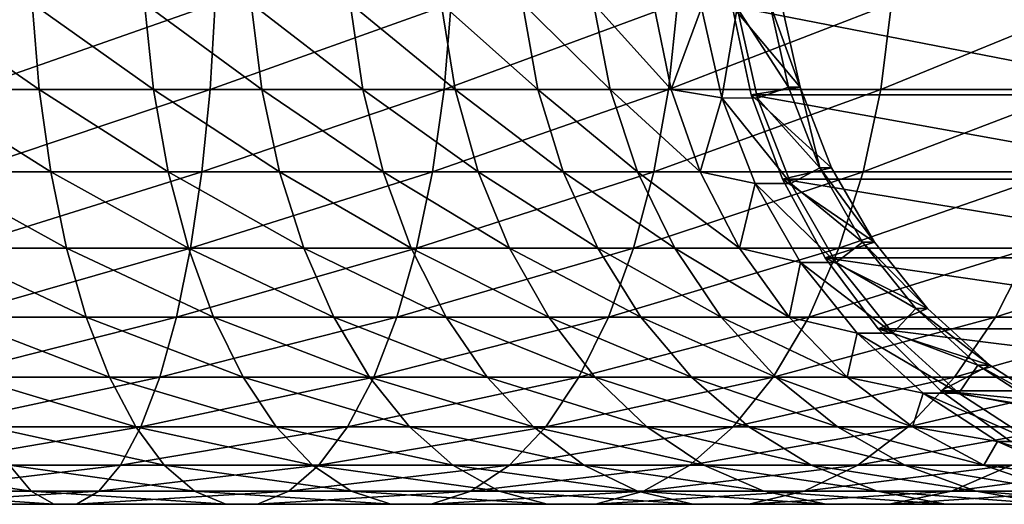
# Model space of a CAD drawing. Header units: metres. Extents: x -42 to 163, y -93 to 90.
# Tile 228 of 232: x 130.21 to 144.4, y -8.48 to -1.5. Entities that reach past the tile are written whole.
import ezdxf

# ---------------------------------------------------------------- set-up
doc = ezdxf.new("R2010")
doc.units = ezdxf.units.M
doc.layers.add('solid_500770_SW0001', color=7, linetype='CONTINUOUS')

msp = doc.modelspace()

# ---------------------------------------------------------------- linework, layer by layer
at = {"layer": 'solid_500770_SW0001'}
for points in [[(130.490402, -2.505419, -70.689026), (128.773346, -2.505419, -70.131874), (128.700607, -1.266859, -70.405045)], [(130.388901, -1.266859, -70.952866), (130.490402, -2.505419, -70.689026), (128.700607, -1.266859, -70.405045)], [(133.026367, -1.266859, -54.16103), (129.529556, -1.266859, -53.427563), (129.486404, -2.505419, -53.706944)], [(132.953629, -2.505419, -54.4342), (133.026367, -1.266859, -54.16103), (129.486404, -2.505419, -53.706944)], [(132.138138, -2.505419, -71.426376), (130.490402, -2.505419, -70.689026), (130.388901, -1.266859, -70.952866)], [(132.009033, -1.266859, -71.677872), (132.138138, -2.505419, -71.426376), (130.388901, -1.266859, -70.952866)], [(133.697678, -2.505419, -72.335503), (132.138138, -2.505419, -71.426376), (132.009033, -1.266859, -71.677872)], [(133.54245, -1.266859, -72.571762), (133.697678, -2.505419, -72.335503), (132.009033, -1.266859, -71.677872)], [(136.42485, -1.266859, -55.263775), (133.026367, -1.266859, -54.16103), (132.953629, -2.505419, -54.4342)], [(136.323349, -2.505419, -55.527615), (136.42485, -1.266859, -55.263775), (132.953629, -2.505419, -54.4342)], [(135.151215, -2.505419, -73.405991), (133.697678, -2.505419, -72.335503), (133.54245, -1.266859, -72.571762)], [(134.971634, -1.266859, -73.624321), (135.151215, -2.505419, -73.405991), (133.54245, -1.266859, -72.571762)], [(136.482101, -2.505419, -74.625595), (135.151215, -2.505419, -73.405991), (134.971634, -1.266859, -73.624321)], [(136.280228, -1.266859, -74.823502), (136.482101, -2.505419, -74.625595), (134.971634, -1.266859, -73.624321)], [(137.67511, -2.505419, -75.98037), (136.482101, -2.505419, -74.625595), (136.280228, -1.266859, -74.823502)], [(137.453262, -1.266859, -76.155586), (137.67511, -2.505419, -75.98037), (136.280228, -1.266859, -74.823502)], [(139.686111, -1.266859, -56.723183), (136.42485, -1.266859, -55.263775), (136.323349, -2.505419, -55.527615)], [(139.557007, -2.505419, -56.974674), (139.686111, -1.266859, -56.723183), (136.323349, -2.505419, -55.527615)], [(138.716599, -2.505419, -77.454819), (137.67511, -2.505419, -75.98037), (137.453262, -1.266859, -76.155586)], [(138.47731, -1.266859, -77.605331), (138.716599, -2.505419, -77.454819), (137.453262, -1.266859, -76.155586)], [(139.594666, -2.505419, -79.032059), (138.716599, -2.505419, -77.454819), (138.47731, -1.266859, -77.605331)], [(139.340652, -1.266859, -79.156158), (139.594666, -2.505419, -79.032059), (138.47731, -1.266859, -77.605331)], [(140.033478, -1.329693, -80.761993), (139.594666, -2.505419, -79.032059), (139.340652, -1.266859, -79.156158)], [(142.772858, -1.266859, -58.522564), (139.686111, -1.266859, -56.723183), (139.557007, -2.505419, -56.974674)], [(142.61763, -2.505419, -58.758827), (142.772858, -1.266859, -58.522564), (139.557007, -2.505419, -56.974674)], [(140.476105, -1.304147, -82.729248), (141.45697, -2.472132, -82.372238), (141.18161, -1.251564, -82.472466)], [(141.285919, -2.471926, -81.902412), (140.546555, -1.329933, -82.171516), (141.010651, -1.251825, -82.002602)], [(141.18161, -1.251564, -82.472466), (141.45697, -2.472132, -82.372238), (141.010651, -1.251825, -82.002602)], [(141.45697, -2.472132, -82.372238), (141.285919, -2.471926, -81.902412), (141.010651, -1.251825, -82.002602)], [(145.64975, -1.266859, -60.641327), (142.772858, -1.266859, -58.522564), (142.61763, -2.505419, -58.758827)], [(145.470184, -2.505419, -60.859657), (145.64975, -1.266859, -60.641327), (142.61763, -2.505419, -58.758827)], [(140.033478, -1.329693, -80.761993), (140.32608, -2.626644, -80.655502), (139.594666, -2.505419, -79.032059)], [(140.546555, -1.329933, -82.171516), (140.32608, -2.626644, -80.655502), (140.033478, -1.329693, -80.761993)], [(140.546555, -1.329933, -82.171516), (140.839142, -2.626688, -82.065025), (140.32608, -2.626644, -80.655502)], [(140.476105, -1.304147, -82.729248), (140.749573, -2.579131, -82.629715), (141.45697, -2.472132, -82.372238)], [(147.04274, -2.579131, -99.920059), (140.749573, -2.579131, -82.629715), (140.476105, -1.304147, -82.729248)], [(147.04274, -2.579131, -99.920059), (140.476105, -1.304147, -82.729248), (146.769272, -1.304147, -100.019592)], [(141.285919, -2.471926, -81.902412), (140.839142, -2.626688, -82.065025), (140.546555, -1.329933, -82.171516)], [(130.657059, -3.688012, -70.255844), (128.892792, -3.688012, -69.683365), (128.773346, -2.505419, -70.131874)], [(130.490402, -2.505419, -70.689026), (130.657059, -3.688012, -70.255844), (128.773346, -2.505419, -70.131874)], [(132.953629, -2.505419, -54.4342), (129.486404, -2.505419, -53.706944), (129.415543, -3.688012, -54.165638)], [(132.834198, -3.688012, -54.882706), (132.953629, -2.505419, -54.4342), (129.415543, -3.688012, -54.165638)], [(132.350098, -3.688012, -71.013474), (130.657059, -3.688012, -70.255844), (130.490402, -2.505419, -70.689026)], [(132.138138, -2.505419, -71.426376), (132.350098, -3.688012, -71.013474), (130.490402, -2.505419, -70.689026)], [(133.95253, -3.688012, -71.947594), (132.350098, -3.688012, -71.013474), (132.138138, -2.505419, -71.426376)], [(133.697678, -2.505419, -72.335503), (133.95253, -3.688012, -71.947594), (132.138138, -2.505419, -71.426376)], [(136.323349, -2.505419, -55.527615), (132.953629, -2.505419, -54.4342), (132.834198, -3.688012, -54.882706)], [(136.156693, -3.688012, -55.960796), (136.323349, -2.505419, -55.527615), (132.834198, -3.688012, -54.882706)], [(135.446045, -3.688012, -73.047523), (133.95253, -3.688012, -71.947594), (133.697678, -2.505419, -72.335503)], [(135.151215, -2.505419, -73.405991), (135.446045, -3.688012, -73.047523), (133.697678, -2.505419, -72.335503)], [(136.813522, -3.688012, -74.300667), (135.446045, -3.688012, -73.047523), (135.151215, -2.505419, -73.405991)], [(136.482101, -2.505419, -74.625595), (136.813522, -3.688012, -74.300667), (135.151215, -2.505419, -73.405991)], [(139.557007, -2.505419, -56.974674), (136.323349, -2.505419, -55.527615), (136.156693, -3.688012, -55.960796)], [(139.345047, -3.688012, -57.387577), (139.557007, -2.505419, -56.974674), (136.156693, -3.688012, -55.960796)], [(138.039337, -3.688012, -75.692703), (136.813522, -3.688012, -74.300667), (136.482101, -2.505419, -74.625595)], [(137.67511, -2.505419, -75.98037), (138.039337, -3.688012, -75.692703), (136.482101, -2.505419, -74.625595)], [(139.109482, -3.688012, -77.207695), (138.039337, -3.688012, -75.692703), (137.67511, -2.505419, -75.98037)], [(138.716599, -2.505419, -77.454819), (139.109482, -3.688012, -77.207695), (137.67511, -2.505419, -75.98037)], [(140.011673, -3.688012, -78.828316), (139.109482, -3.688012, -77.207695), (138.716599, -2.505419, -77.454819)], [(139.594666, -2.505419, -79.032059), (140.011673, -3.688012, -78.828316), (138.716599, -2.505419, -77.454819)], [(142.61763, -2.505419, -58.758827), (139.557007, -2.505419, -56.974674), (139.345047, -3.688012, -57.387577)], [(142.362778, -3.688012, -59.146729), (142.61763, -2.505419, -58.758827), (139.345047, -3.688012, -57.387577)], [(140.32608, -2.626644, -80.655502), (140.011673, -3.688012, -78.828316), (139.594666, -2.505419, -79.032059)], [(140.749573, -2.579131, -82.629715), (141.908356, -3.63184, -82.207947), (141.45697, -2.472132, -82.372238)], [(141.737274, -3.631681, -81.738136), (140.839142, -2.626688, -82.065025), (141.285919, -2.471926, -81.902412)], [(141.45697, -2.472132, -82.372238), (141.737274, -3.631681, -81.738136), (141.285919, -2.471926, -81.902412)], [(141.45697, -2.472132, -82.372238), (141.908356, -3.63184, -82.207947), (141.737274, -3.631681, -81.738136)], [(145.470184, -2.505419, -60.859657), (142.61763, -2.505419, -58.758827), (142.362778, -3.688012, -59.146729)], [(145.175354, -3.688012, -61.218124), (145.470184, -2.505419, -60.859657), (142.362778, -3.688012, -59.146729)], [(140.32608, -2.626644, -80.655502), (140.80571, -3.858919, -80.480927), (140.011673, -3.688012, -78.828316)], [(141.318649, -3.858683, -81.890495), (140.80571, -3.858919, -80.480927), (140.32608, -2.626644, -80.655502)], [(140.839142, -2.626688, -82.065025), (141.318649, -3.858683, -81.890495), (140.32608, -2.626644, -80.655502)], [(140.749573, -2.579131, -82.629715), (141.198471, -3.796335, -82.466331), (141.908356, -3.63184, -82.207947)], [(147.491638, -3.796335, -99.756676), (141.198471, -3.796335, -82.466331), (140.749573, -2.579131, -82.629715)], [(147.491638, -3.796335, -99.756676), (140.749573, -2.579131, -82.629715), (147.04274, -2.579131, -99.920059)], [(141.737274, -3.631681, -81.738136), (141.318649, -3.858683, -81.890495), (140.839142, -2.626688, -82.065025)], [(130.885147, -4.78822, -69.662994), (129.056244, -4.78822, -69.06955), (128.892792, -3.688012, -69.683365)], [(130.657059, -3.688012, -70.255844), (130.885147, -4.78822, -69.662994), (128.892792, -3.688012, -69.683365)], [(132.834198, -3.688012, -54.882706), (129.415543, -3.688012, -54.165638), (129.318588, -4.78822, -54.793396)], [(132.670731, -4.78822, -55.496517), (132.834198, -3.688012, -54.882706), (129.318588, -4.78822, -54.793396)], [(132.640198, -4.78822, -70.44838), (130.885147, -4.78822, -69.662994), (130.657059, -3.688012, -70.255844)], [(132.350098, -3.688012, -71.013474), (132.640198, -4.78822, -70.44838), (130.657059, -3.688012, -70.255844)], [(134.301331, -4.78822, -71.416718), (132.640198, -4.78822, -70.44838), (132.350098, -3.688012, -71.013474)], [(133.95253, -3.688012, -71.947594), (134.301331, -4.78822, -71.416718), (132.350098, -3.688012, -71.013474)], [(136.156693, -3.688012, -55.960796), (132.834198, -3.688012, -54.882706), (132.670731, -4.78822, -55.496517)], [(135.928604, -4.78822, -56.553642), (136.156693, -3.688012, -55.960796), (132.670731, -4.78822, -55.496517)], [(135.849533, -4.78822, -72.556931), (134.301331, -4.78822, -71.416718), (133.95253, -3.688012, -71.947594)], [(135.446045, -3.688012, -73.047523), (135.849533, -4.78822, -72.556931), (133.95253, -3.688012, -71.947594)], [(137.267105, -4.78822, -73.85598), (135.849533, -4.78822, -72.556931), (135.446045, -3.688012, -73.047523)], [(136.813522, -3.688012, -74.300667), (137.267105, -4.78822, -73.85598), (135.446045, -3.688012, -73.047523)], [(139.345047, -3.688012, -57.387577), (136.156693, -3.688012, -55.960796), (135.928604, -4.78822, -56.553642)], [(139.054947, -4.78822, -57.952671), (139.345047, -3.688012, -57.387577), (135.928604, -4.78822, -56.553642)], [(138.537827, -4.78822, -75.299004), (137.267105, -4.78822, -73.85598), (136.813522, -3.688012, -74.300667)], [(138.039337, -3.688012, -75.692703), (138.537827, -4.78822, -75.299004), (136.813522, -3.688012, -74.300667)], [(139.647156, -4.78822, -76.869484), (138.537827, -4.78822, -75.299004), (138.039337, -3.688012, -75.692703)], [(139.109482, -3.688012, -77.207695), (139.647156, -4.78822, -76.869484), (138.039337, -3.688012, -75.692703)], [(142.362778, -3.688012, -59.146729), (139.345047, -3.688012, -57.387577), (139.054947, -4.78822, -57.952671)], [(142.013977, -4.78822, -59.677608), (142.362778, -3.688012, -59.146729), (139.054947, -4.78822, -57.952671)], [(140.582413, -4.78822, -78.549469), (139.647156, -4.78822, -76.869484), (139.109482, -3.688012, -77.207695)], [(140.011673, -3.688012, -78.828316), (140.582413, -4.78822, -78.549469), (139.109482, -3.688012, -77.207695)], [(140.80571, -3.858919, -80.480927), (140.582413, -4.78822, -78.549469), (140.011673, -3.688012, -78.828316)], [(141.198471, -3.796335, -82.466331), (142.52475, -4.702282, -81.983604), (141.908356, -3.63184, -82.207947)], [(142.353973, -4.702589, -81.513672), (141.318649, -3.858683, -81.890495), (141.737274, -3.631681, -81.738136)], [(142.52475, -4.702282, -81.983604), (142.353973, -4.702589, -81.513672), (141.737274, -3.631681, -81.738136)], [(141.908356, -3.63184, -82.207947), (142.52475, -4.702282, -81.983604), (141.737274, -3.631681, -81.738136)], [(145.175354, -3.688012, -61.218124), (142.362778, -3.688012, -59.146729), (142.013977, -4.78822, -59.677608)], [(144.771866, -4.78822, -61.708714), (145.175354, -3.688012, -61.218124), (142.013977, -4.78822, -59.677608)], [(141.198471, -3.796335, -82.466331), (141.813034, -4.929121, -82.242645), (142.52475, -4.702282, -81.983604)], [(148.106201, -4.929121, -99.53299), (141.813034, -4.929121, -82.242645), (141.198471, -3.796335, -82.466331)], [(148.106201, -4.929121, -99.53299), (141.198471, -3.796335, -82.466331), (147.491638, -3.796335, -99.756676)], [(140.80571, -3.858919, -80.480927), (141.460602, -4.996175, -80.242569), (140.582413, -4.78822, -78.549469)], [(141.318649, -3.858683, -81.890495), (141.97348, -4.995966, -81.652161), (140.80571, -3.858919, -80.480927)], [(141.97348, -4.995966, -81.652161), (141.460602, -4.996175, -80.242569), (140.80571, -3.858919, -80.480927)], [(142.353973, -4.702589, -81.513672), (141.97348, -4.995966, -81.652161), (141.318649, -3.858683, -81.890495)], [(131.169556, -5.781468, -68.923729), (129.260071, -5.781468, -68.304138), (129.056244, -4.78822, -69.06955)], [(130.885147, -4.78822, -69.662994), (131.169556, -5.781468, -68.923729), (129.056244, -4.78822, -69.06955)], [(132.670731, -4.78822, -55.496517), (129.318588, -4.78822, -54.793396), (129.197678, -5.781468, -55.576202)], [(132.466904, -5.781468, -56.261932), (132.670731, -4.78822, -55.496517), (129.197678, -5.781468, -55.576202)], [(133.001938, -5.781468, -69.743721), (131.169556, -5.781468, -68.923729), (130.885147, -4.78822, -69.662994)], [(132.640198, -4.78822, -70.44838), (133.001938, -5.781468, -69.743721), (130.885147, -4.78822, -69.662994)], [(135.928604, -4.78822, -56.553642), (132.670731, -4.78822, -55.496517), (132.466904, -5.781468, -56.261932)], [(135.644196, -5.781468, -57.292908), (135.928604, -4.78822, -56.553642), (132.466904, -5.781468, -56.261932)], [(134.736267, -5.781468, -70.754723), (133.001938, -5.781468, -69.743721), (132.640198, -4.78822, -70.44838)], [(134.301331, -4.78822, -71.416718), (134.736267, -5.781468, -70.754723), (132.640198, -4.78822, -70.44838)], [(136.352676, -5.781468, -71.945175), (134.736267, -5.781468, -70.754723), (134.301331, -4.78822, -71.416718)], [(135.849533, -4.78822, -72.556931), (136.352676, -5.781468, -71.945175), (134.301331, -4.78822, -71.416718)], [(139.054947, -4.78822, -57.952671), (135.928604, -4.78822, -56.553642), (135.644196, -5.781468, -57.292908)], [(138.693207, -5.781468, -58.657333), (139.054947, -4.78822, -57.952671), (135.644196, -5.781468, -57.292908)], [(137.832718, -5.781468, -73.30146), (136.352676, -5.781468, -71.945175), (135.849533, -4.78822, -72.556931)], [(137.267105, -4.78822, -73.85598), (137.832718, -5.781468, -73.30146), (135.849533, -4.78822, -72.556931)], [(139.159424, -5.781468, -74.808067), (137.832718, -5.781468, -73.30146), (137.267105, -4.78822, -73.85598)], [(138.537827, -4.78822, -75.299004), (139.159424, -5.781468, -74.808067), (137.267105, -4.78822, -73.85598)], [(140.317627, -5.781468, -76.447746), (139.159424, -5.781468, -74.808067), (138.537827, -4.78822, -75.299004)], [(139.647156, -4.78822, -76.869484), (140.317627, -5.781468, -76.447746), (138.537827, -4.78822, -75.299004)], [(142.013977, -4.78822, -59.677608), (139.054947, -4.78822, -57.952671), (138.693207, -5.781468, -58.657333)], [(141.579056, -5.781468, -60.339603), (142.013977, -4.78822, -59.677608), (138.693207, -5.781468, -58.657333)], [(141.294098, -5.781468, -78.201752), (140.317627, -5.781468, -76.447746), (139.647156, -4.78822, -76.869484)], [(140.582413, -4.78822, -78.549469), (141.294098, -5.781468, -78.201752), (139.647156, -4.78822, -76.869484)], [(141.460602, -4.996175, -80.242569), (141.294098, -5.781468, -78.201752), (140.582413, -4.78822, -78.549469)], [(144.771866, -4.78822, -61.708714), (142.013977, -4.78822, -59.677608), (141.579056, -5.781468, -60.339603)], [(144.268707, -5.781468, -62.320469), (144.771866, -4.78822, -61.708714), (141.579056, -5.781468, -60.339603)], [(141.813034, -4.929121, -82.242645), (143.290939, -5.656913, -81.704735), (142.52475, -4.702282, -81.983604)], [(143.119888, -5.656829, -81.234901), (141.97348, -4.995966, -81.652161), (142.353973, -4.702589, -81.513672)], [(142.52475, -4.702282, -81.983604), (143.290939, -5.656913, -81.704735), (142.353973, -4.702589, -81.513672)], [(143.290939, -5.656913, -81.704735), (143.119888, -5.656829, -81.234901), (142.353973, -4.702589, -81.513672)], [(147.297028, -4.78822, -64.022758), (144.771866, -4.78822, -61.708714), (144.268707, -5.781468, -62.320469)], [(146.73143, -5.781468, -64.577271), (147.297028, -4.78822, -64.022758), (144.268707, -5.781468, -62.320469)], [(141.813034, -4.929121, -82.242645), (142.579239, -5.951547, -81.963768), (143.290939, -5.656913, -81.704735)], [(148.872406, -5.951547, -99.254112), (142.579239, -5.951547, -81.963768), (141.813034, -4.929121, -82.242645)], [(148.872406, -5.951547, -99.254112), (141.813034, -4.929121, -82.242645), (148.106201, -4.929121, -99.53299)], [(141.460602, -4.996175, -80.242569), (142.274597, -6.010407, -79.946297), (141.294098, -5.781468, -78.201752)], [(141.97348, -4.995966, -81.652161), (142.787598, -6.010378, -81.355843), (141.460602, -4.996175, -80.242569)], [(142.787598, -6.010378, -81.355843), (142.274597, -6.010407, -79.946297), (141.460602, -4.996175, -80.242569)], [(143.119888, -5.656829, -81.234901), (142.787598, -6.010378, -81.355843), (141.97348, -4.995966, -81.652161)], [(142.579239, -5.951547, -81.963768), (144.187881, -6.472126, -81.378273), (143.290939, -5.656913, -81.704735)], [(144.016571, -6.471897, -80.908531), (142.787598, -6.010378, -81.355843), (143.119888, -5.656829, -81.234901)], [(144.187881, -6.472126, -81.378273), (144.016571, -6.471897, -80.908531), (143.119888, -5.656829, -81.234901)], [(143.290939, -5.656913, -81.704735), (144.187881, -6.472126, -81.378273), (143.119888, -5.656829, -81.234901)], [(132.466904, -5.781468, -56.261932), (129.197678, -5.781468, -55.576202), (129.055511, -6.645567, -56.496567)], [(132.227264, -6.645567, -57.161846), (132.466904, -5.781468, -56.261932), (129.055511, -6.645567, -56.496567)], [(131.503952, -6.645567, -68.054558), (129.499725, -6.645567, -67.404221), (129.260071, -5.781468, -68.304138)], [(131.169556, -5.781468, -68.923729), (131.503952, -6.645567, -68.054558), (129.260071, -5.781468, -68.304138)], [(133.427246, -6.645567, -68.91523), (131.503952, -6.645567, -68.054558), (131.169556, -5.781468, -68.923729)], [(133.001938, -5.781468, -69.743721), (133.427246, -6.645567, -68.91523), (131.169556, -5.781468, -68.923729)], [(135.644196, -5.781468, -57.292908), (132.466904, -5.781468, -56.261932), (132.227264, -6.645567, -57.161846)], [(135.309814, -6.645567, -58.162079), (135.644196, -5.781468, -57.292908), (132.227264, -6.645567, -57.161846)], [(135.24762, -6.645567, -69.976402), (133.427246, -6.645567, -68.91523), (133.001938, -5.781468, -69.743721)], [(134.736267, -5.781468, -70.754723), (135.24762, -6.645567, -69.976402), (133.001938, -5.781468, -69.743721)], [(136.944244, -6.645567, -71.225922), (135.24762, -6.645567, -69.976402), (134.736267, -5.781468, -70.754723)], [(136.352676, -5.781468, -71.945175), (136.944244, -6.645567, -71.225922), (134.736267, -5.781468, -70.754723)], [(138.693207, -5.781468, -58.657333), (135.644196, -5.781468, -57.292908), (135.309814, -6.645567, -58.162079)], [(138.267899, -6.645567, -59.485821), (138.693207, -5.781468, -58.657333), (135.309814, -6.645567, -58.162079)], [(138.497711, -6.645567, -72.649506), (136.944244, -6.645567, -71.225922), (136.352676, -5.781468, -71.945175)], [(137.832718, -5.781468, -73.30146), (138.497711, -6.645567, -72.649506), (136.352676, -5.781468, -71.945175)], [(139.890259, -6.645567, -74.230858), (138.497711, -6.645567, -72.649506), (137.832718, -5.781468, -73.30146)], [(139.159424, -5.781468, -74.808067), (139.890259, -6.645567, -74.230858), (137.832718, -5.781468, -73.30146)], [(141.579056, -5.781468, -60.339603), (138.693207, -5.781468, -58.657333), (138.267899, -6.645567, -59.485821)], [(141.067688, -6.645567, -61.117924), (141.579056, -5.781468, -60.339603), (138.267899, -6.645567, -59.485821)], [(141.105927, -6.645567, -75.951897), (139.890259, -6.645567, -74.230858), (139.159424, -5.781468, -74.808067)], [(140.317627, -5.781468, -76.447746), (141.105927, -6.645567, -75.951897), (139.159424, -5.781468, -74.808067)], [(142.130844, -6.645567, -77.792931), (141.105927, -6.645567, -75.951897), (140.317627, -5.781468, -76.447746)], [(141.294098, -5.781468, -78.201752), (142.130844, -6.645567, -77.792931), (140.317627, -5.781468, -76.447746)], [(144.268707, -5.781468, -62.320469), (141.579056, -5.781468, -60.339603), (141.067688, -6.645567, -61.117924)], [(143.677139, -6.645567, -63.039726), (144.268707, -5.781468, -62.320469), (141.067688, -6.645567, -61.117924)], [(142.274597, -6.010407, -79.946297), (142.130844, -6.645567, -77.792931), (141.294098, -5.781468, -78.201752)], [(146.73143, -5.781468, -64.577271), (144.268707, -5.781468, -62.320469), (143.677139, -6.645567, -63.039726)], [(146.066422, -6.645567, -65.229233), (146.73143, -5.781468, -64.577271), (143.677139, -6.645567, -63.039726)], [(142.579239, -5.951547, -81.963768), (143.47995, -6.840931, -81.635941), (144.187881, -6.472126, -81.378273)], [(149.773117, -6.840931, -98.926285), (143.47995, -6.840931, -81.635941), (142.579239, -5.951547, -81.963768)], [(149.773117, -6.840931, -98.926285), (142.579239, -5.951547, -81.963768), (148.872406, -5.951547, -99.254112)], [(142.274597, -6.010407, -79.946297), (143.227661, -6.876645, -79.599411), (142.130844, -6.645567, -77.792931)], [(142.787598, -6.010378, -81.355843), (143.740723, -6.876655, -81.008934), (142.274597, -6.010407, -79.946297)], [(143.740723, -6.876655, -81.008934), (143.227661, -6.876645, -79.599411), (142.274597, -6.010407, -79.946297)], [(144.016571, -6.471897, -80.908531), (143.740723, -6.876655, -81.008934), (142.787598, -6.010378, -81.355843)], [(143.47995, -6.840931, -81.635941), (145.193604, -7.128005, -81.012215), (144.187881, -6.472126, -81.378273)], [(145.022903, -7.128171, -80.542259), (143.740723, -6.876655, -81.008934), (144.016571, -6.471897, -80.908531)], [(145.193604, -7.128005, -81.012215), (145.022903, -7.128171, -80.542259), (144.016571, -6.471897, -80.908531)], [(144.187881, -6.472126, -81.378273), (145.193604, -7.128005, -81.012215), (144.016571, -6.471897, -80.908531)], [(132.227264, -6.645567, -57.161846), (129.055511, -6.645567, -56.496567), (128.895279, -7.361216, -57.533928)], [(131.957153, -7.361216, -58.176163), (132.227264, -6.645567, -57.161846), (128.895279, -7.361216, -57.533928)], [(131.880844, -7.361216, -67.074898), (129.769836, -7.361216, -66.389908), (129.499725, -6.645567, -67.404221)], [(131.503952, -6.645567, -68.054558), (131.880844, -7.361216, -67.074898), (129.499725, -6.645567, -67.404221)], [(133.906616, -7.361216, -67.98143), (131.880844, -7.361216, -67.074898), (131.503952, -6.645567, -68.054558)], [(133.427246, -6.645567, -68.91523), (133.906616, -7.361216, -67.98143), (131.503952, -6.645567, -68.054558)], [(135.309814, -6.645567, -58.162079), (132.227264, -6.645567, -57.161846), (131.957153, -7.361216, -58.176163)], [(134.932907, -7.361216, -59.141743), (135.309814, -6.645567, -58.162079), (131.957153, -7.361216, -58.176163)], [(135.82399, -7.361216, -69.099136), (133.906616, -7.361216, -67.98143), (133.427246, -6.645567, -68.91523)], [(135.24762, -6.645567, -69.976402), (135.82399, -7.361216, -69.099136), (133.427246, -6.645567, -68.91523)], [(138.267899, -6.645567, -59.485821), (135.309814, -6.645567, -58.162079), (134.932907, -7.361216, -59.141743)], [(137.788528, -7.361216, -60.419624), (138.267899, -6.645567, -59.485821), (134.932907, -7.361216, -59.141743)], [(137.611023, -7.361216, -70.41523), (135.82399, -7.361216, -69.099136), (135.24762, -6.645567, -69.976402)], [(136.944244, -6.645567, -71.225922), (137.611023, -7.361216, -70.41523), (135.24762, -6.645567, -69.976402)], [(139.247253, -7.361216, -71.914665), (137.611023, -7.361216, -70.41523), (136.944244, -6.645567, -71.225922)], [(138.497711, -6.645567, -72.649506), (139.247253, -7.361216, -71.914665), (136.944244, -6.645567, -71.225922)], [(141.067688, -6.645567, -61.117924), (138.267899, -6.645567, -59.485821), (137.788528, -7.361216, -60.419624)], [(140.491318, -7.361216, -61.99519), (141.067688, -6.645567, -61.117924), (137.788528, -7.361216, -60.419624)], [(140.713989, -7.361216, -73.580276), (139.247253, -7.361216, -71.914665), (138.497711, -6.645567, -72.649506)], [(139.890259, -6.645567, -74.230858), (140.713989, -7.361216, -73.580276), (138.497711, -6.645567, -72.649506)], [(141.994446, -7.361216, -75.393013), (140.713989, -7.361216, -73.580276), (139.890259, -6.645567, -74.230858)], [(141.105927, -6.645567, -75.951897), (141.994446, -7.361216, -75.393013), (139.890259, -6.645567, -74.230858)], [(143.677139, -6.645567, -63.039726), (141.067688, -6.645567, -61.117924), (140.491318, -7.361216, -61.99519)], [(143.010376, -7.361216, -63.850414), (143.677139, -6.645567, -63.039726), (140.491318, -7.361216, -61.99519)], [(143.073959, -7.361216, -77.332146), (141.994446, -7.361216, -75.393013), (141.105927, -6.645567, -75.951897)], [(142.130844, -6.645567, -77.792931), (143.073959, -7.361216, -77.332146), (141.105927, -6.645567, -75.951897)], [(143.227661, -6.876645, -79.599411), (143.073959, -7.361216, -77.332146), (142.130844, -6.645567, -77.792931)], [(146.066422, -6.645567, -65.229233), (143.677139, -6.645567, -63.039726), (143.010376, -7.361216, -63.850414)], [(145.316879, -7.361216, -65.964073), (146.066422, -6.645567, -65.229233), (143.010376, -7.361216, -63.850414)], [(143.227661, -6.876645, -79.599411), (144.296326, -7.573555, -79.210442), (143.073959, -7.361216, -77.332146)], [(144.809311, -7.573513, -80.620003), (144.296326, -7.573555, -79.210442), (143.227661, -6.876645, -79.599411)], [(143.740723, -6.876655, -81.008934), (144.809311, -7.573513, -80.620003), (143.227661, -6.876645, -79.599411)], [(143.47995, -6.840931, -81.635941), (144.495468, -7.577757, -81.266319), (145.193604, -7.128005, -81.012215)], [(150.788635, -7.577757, -98.556664), (144.495468, -7.577757, -81.266319), (143.47995, -6.840931, -81.635941)], [(150.788635, -7.577757, -98.556664), (143.47995, -6.840931, -81.635941), (149.773117, -6.840931, -98.926285)], [(145.022903, -7.128171, -80.542259), (144.809311, -7.573513, -80.620003), (143.740723, -6.876655, -81.008934)], [(131.957153, -7.361216, -58.176163), (128.895279, -7.361216, -57.533928), (128.720551, -7.912427, -58.665115)], [(131.662598, -7.912427, -59.282215), (131.957153, -7.361216, -58.176163), (128.720551, -7.912427, -58.665115)], [(132.29184, -7.912427, -66.006622), (130.064377, -7.912427, -65.283852), (129.769836, -7.361216, -66.389908)], [(131.880844, -7.361216, -67.074898), (132.29184, -7.912427, -66.006622), (129.769836, -7.361216, -66.389908)], [(134.932907, -7.361216, -59.141743), (131.957153, -7.361216, -58.176163), (131.662598, -7.912427, -59.282215)], [(134.521927, -7.912427, -60.210014), (134.932907, -7.361216, -59.141743), (131.662598, -7.912427, -59.282215)], [(134.429352, -7.912427, -66.963165), (132.29184, -7.912427, -66.006622), (131.880844, -7.361216, -67.074898)], [(133.906616, -7.361216, -67.98143), (134.429352, -7.912427, -66.963165), (131.880844, -7.361216, -67.074898)], [(136.452484, -7.912427, -68.142525), (134.429352, -7.912427, -66.963165), (133.906616, -7.361216, -67.98143)], [(135.82399, -7.361216, -69.099136), (136.452484, -7.912427, -68.142525), (133.906616, -7.361216, -67.98143)], [(137.788528, -7.361216, -60.419624), (134.932907, -7.361216, -59.141743), (134.521927, -7.912427, -60.210014)], [(137.265793, -7.912427, -61.437889), (137.788528, -7.361216, -60.419624), (134.521927, -7.912427, -60.210014)], [(138.338089, -7.912427, -69.531219), (136.452484, -7.912427, -68.142525), (135.82399, -7.361216, -69.099136)], [(137.611023, -7.361216, -70.41523), (138.338089, -7.912427, -69.531219), (135.82399, -7.361216, -69.099136)], [(140.491318, -7.361216, -61.99519), (137.788528, -7.361216, -60.419624), (137.265793, -7.912427, -61.437889)], [(139.862823, -7.912427, -62.951801), (140.491318, -7.361216, -61.99519), (137.265793, -7.912427, -61.437889)], [(140.06459, -7.912427, -71.113365), (138.338089, -7.912427, -69.531219), (137.611023, -7.361216, -70.41523)], [(139.247253, -7.361216, -71.914665), (140.06459, -7.912427, -71.113365), (137.611023, -7.361216, -70.41523)], [(141.612228, -7.912427, -72.870857), (140.06459, -7.912427, -71.113365), (139.247253, -7.361216, -71.914665)], [(140.713989, -7.361216, -73.580276), (141.612228, -7.912427, -72.870857), (139.247253, -7.361216, -71.914665)], [(143.010376, -7.361216, -63.850414), (140.491318, -7.361216, -61.99519), (139.862823, -7.912427, -62.951801)], [(142.28331, -7.912427, -64.734428), (143.010376, -7.361216, -63.850414), (139.862823, -7.912427, -62.951801)], [(142.963303, -7.912427, -74.783585), (141.612228, -7.912427, -72.870857), (140.713989, -7.361216, -73.580276)], [(141.994446, -7.361216, -75.393013), (142.963303, -7.912427, -74.783585), (140.713989, -7.361216, -73.580276)], [(144.102371, -7.912427, -76.829681), (142.963303, -7.912427, -74.783585), (141.994446, -7.361216, -75.393013)], [(143.073959, -7.361216, -77.332146), (144.102371, -7.912427, -76.829681), (141.994446, -7.361216, -75.393013)], [(145.316879, -7.361216, -65.964073), (143.010376, -7.361216, -63.850414), (142.28331, -7.912427, -64.734428)], [(144.499557, -7.912427, -66.765373), (145.316879, -7.361216, -65.964073), (142.28331, -7.912427, -64.734428)], [(144.296326, -7.573555, -79.210442), (144.102371, -7.912427, -76.829681), (143.073959, -7.361216, -77.332146)], [(144.296326, -7.573555, -79.210442), (145.4543, -8.083981, -78.788979), (144.102371, -7.912427, -76.829681)], [(144.809311, -7.573513, -80.620003), (145.967209, -8.083941, -80.198563), (144.296326, -7.573555, -79.210442)], [(145.967209, -8.083941, -80.198563), (145.4543, -8.083981, -78.788979), (144.296326, -7.573555, -79.210442)], [(130.37677, -8.286887, -64.110764), (127.957779, -8.286887, -63.603378), (127.772461, -7.912427, -64.803123)], [(130.064377, -7.912427, -65.283852), (130.37677, -8.286887, -64.110764), (127.772461, -7.912427, -64.803123)], [(131.662598, -7.912427, -59.282215), (128.720551, -7.912427, -58.665115), (128.535233, -8.286887, -59.864857)], [(131.35022, -8.286887, -60.455303), (131.662598, -7.912427, -59.282215), (128.535233, -8.286887, -59.864857)], [(132.727722, -8.286887, -64.873611), (130.37677, -8.286887, -64.110764), (130.064377, -7.912427, -65.283852)], [(132.29184, -7.912427, -66.006622), (132.727722, -8.286887, -64.873611), (130.064377, -7.912427, -65.283852)], [(134.521927, -7.912427, -60.210014), (131.662598, -7.912427, -59.282215), (131.35022, -8.286887, -60.455303)], [(134.086029, -8.286887, -61.343025), (134.521927, -7.912427, -60.210014), (131.35022, -8.286887, -60.455303)], [(134.983765, -8.286887, -65.883186), (132.727722, -8.286887, -64.873611), (132.29184, -7.912427, -66.006622)], [(134.429352, -7.912427, -66.963165), (134.983765, -8.286887, -65.883186), (132.29184, -7.912427, -66.006622)], [(137.265793, -7.912427, -61.437889), (134.521927, -7.912427, -60.210014), (134.086029, -8.286887, -61.343025)], [(136.71138, -8.286887, -62.517868), (137.265793, -7.912427, -61.437889), (134.086029, -8.286887, -61.343025)], [(137.11908, -8.286887, -67.127937), (134.983765, -8.286887, -65.883186), (134.429352, -7.912427, -66.963165)], [(136.452484, -7.912427, -68.142525), (137.11908, -8.286887, -67.127937), (134.429352, -7.912427, -66.963165)], [(139.109222, -8.286887, -68.593636), (137.11908, -8.286887, -67.127937), (136.452484, -7.912427, -68.142525)], [(138.338089, -7.912427, -69.531219), (139.109222, -8.286887, -68.593636), (136.452484, -7.912427, -68.142525)], [(139.862823, -7.912427, -62.951801), (137.265793, -7.912427, -61.437889), (136.71138, -8.286887, -62.517868)], [(139.196228, -8.286887, -63.966385), (139.862823, -7.912427, -62.951801), (136.71138, -8.286887, -62.517868)], [(140.931442, -8.286887, -70.263496), (139.109222, -8.286887, -68.593636), (138.338089, -7.912427, -69.531219)], [(140.06459, -7.912427, -71.113365), (140.931442, -8.286887, -70.263496), (138.338089, -7.912427, -69.531219)], [(142.28331, -7.912427, -64.734428), (139.862823, -7.912427, -62.951801), (139.196228, -8.286887, -63.966385)], [(141.512177, -8.286887, -65.672012), (142.28331, -7.912427, -64.734428), (139.196228, -8.286887, -63.966385)], [(142.564896, -8.286887, -72.118439), (140.931442, -8.286887, -70.263496), (140.06459, -7.912427, -71.113365)], [(141.612228, -7.912427, -72.870857), (142.564896, -8.286887, -72.118439), (140.06459, -7.912427, -71.113365)], [(144.499557, -7.912427, -66.765373), (142.28331, -7.912427, -64.734428), (141.512177, -8.286887, -65.672012)], [(143.63269, -8.286887, -67.615234), (144.499557, -7.912427, -66.765373), (141.512177, -8.286887, -65.672012)], [(143.990891, -8.286887, -74.137222), (142.564896, -8.286887, -72.118439), (141.612228, -7.912427, -72.870857)], [(142.963303, -7.912427, -74.783585), (143.990891, -8.286887, -74.137222), (141.612228, -7.912427, -72.870857)], [(145.193115, -8.286887, -76.296761), (143.990891, -8.286887, -74.137222), (142.963303, -7.912427, -74.783585)], [(144.102371, -7.912427, -76.829681), (145.193115, -8.286887, -76.296761), (142.963303, -7.912427, -74.783585)], [(146.486206, -7.912427, -69.021408), (144.499557, -7.912427, -66.765373), (143.63269, -8.286887, -67.615234)], [(145.533539, -8.286887, -69.773827), (146.486206, -7.912427, -69.021408), (143.63269, -8.286887, -67.615234)], [(145.4543, -8.083981, -78.788979), (145.193115, -8.286887, -76.296761), (144.102371, -7.912427, -76.829681)], [(130.700027, -8.476233, -62.896851), (128.149536, -8.476233, -62.361877), (127.957779, -8.286887, -63.603378)], [(130.37677, -8.286887, -64.110764), (130.700027, -8.476233, -62.896851), (127.957779, -8.286887, -63.603378)], [(131.35022, -8.286887, -60.455303), (128.535233, -8.286887, -59.864857), (128.343475, -8.476233, -61.106358)], [(131.026947, -8.476233, -61.66922), (131.35022, -8.286887, -60.455303), (128.343475, -8.476233, -61.106358)], [(133.178802, -8.476233, -63.701164), (130.700027, -8.476233, -62.896851), (130.37677, -8.286887, -64.110764)], [(132.727722, -8.286887, -64.873611), (133.178802, -8.476233, -63.701164), (130.37677, -8.286887, -64.110764)], [(134.086029, -8.286887, -61.343025), (131.35022, -8.286887, -60.455303), (131.026947, -8.476233, -61.66922)], [(133.634964, -8.476233, -62.515472), (134.086029, -8.286887, -61.343025), (131.026947, -8.476233, -61.66922)], [(135.55748, -8.476233, -64.765617), (133.178802, -8.476233, -63.701164), (132.727722, -8.286887, -64.873611)], [(134.983765, -8.286887, -65.883186), (135.55748, -8.476233, -64.765617), (132.727722, -8.286887, -64.873611)], [(136.71138, -8.286887, -62.517868), (134.086029, -8.286887, -61.343025), (133.634964, -8.476233, -62.515472)], [(136.137665, -8.476233, -63.635433), (136.71138, -8.286887, -62.517868), (133.634964, -8.476233, -62.515472)], [(137.808868, -8.476233, -66.078041), (135.55748, -8.476233, -64.765617), (134.983765, -8.286887, -65.883186)], [(137.11908, -8.286887, -67.127937), (137.808868, -8.476233, -66.078041), (134.983765, -8.286887, -65.883186)], [(139.196228, -8.286887, -63.966385), (136.71138, -8.286887, -62.517868), (136.137665, -8.476233, -63.635433)], [(138.506439, -8.476233, -65.016281), (139.196228, -8.286887, -63.966385), (136.137665, -8.476233, -63.635433)], [(139.907196, -8.476233, -67.623413), (137.808868, -8.476233, -66.078041), (137.11908, -8.286887, -67.127937)], [(139.109222, -8.286887, -68.593636), (139.907196, -8.476233, -67.623413), (137.11908, -8.286887, -67.127937)], [(141.512177, -8.286887, -65.672012), (139.196228, -8.286887, -63.966385), (138.506439, -8.476233, -65.016281)], [(140.714188, -8.476233, -66.642235), (141.512177, -8.286887, -65.672012), (138.506439, -8.476233, -65.016281)], [(141.828491, -8.476233, -69.384056), (139.907196, -8.476233, -67.623413), (139.109222, -8.286887, -68.593636)], [(140.931442, -8.286887, -70.263496), (141.828491, -8.476233, -69.384056), (139.109222, -8.286887, -68.593636)], [(143.63269, -8.286887, -67.615234), (141.512177, -8.286887, -65.672012), (140.714188, -8.476233, -66.642235)], [(142.735657, -8.476233, -68.494682), (143.63269, -8.286887, -67.615234), (140.714188, -8.476233, -66.642235)], [(143.550735, -8.476233, -71.339828), (141.828491, -8.476233, -69.384056), (140.931442, -8.286887, -70.263496)], [(142.564896, -8.286887, -72.118439), (143.550735, -8.476233, -71.339828), (140.931442, -8.286887, -70.263496)], [(145.054245, -8.476233, -73.468361), (143.550735, -8.476233, -71.339828), (142.564896, -8.286887, -72.118439)], [(143.990891, -8.286887, -74.137222), (145.054245, -8.476233, -73.468361), (142.564896, -8.286887, -72.118439)], [(145.533539, -8.286887, -69.773827), (143.63269, -8.286887, -67.615234), (142.735657, -8.476233, -68.494682)], [(144.547699, -8.476233, -70.552429), (145.533539, -8.286887, -69.773827), (142.735657, -8.476233, -68.494682)], [(146.321823, -8.476233, -75.7453), (145.054245, -8.476233, -73.468361), (143.990891, -8.286887, -74.137222)], [(145.193115, -8.286887, -76.296761), (146.321823, -8.476233, -75.7453), (143.990891, -8.286887, -74.137222)], [(131.026947, -8.476233, -61.66922), (128.343475, -8.476233, -61.106358), (128.149536, -8.476233, -62.361877)], [(130.700027, -8.476233, -62.896851), (131.026947, -8.476233, -61.66922), (128.149536, -8.476233, -62.361877)], [(133.634964, -8.476233, -62.515472), (131.026947, -8.476233, -61.66922), (130.700027, -8.476233, -62.896851)], [(133.178802, -8.476233, -63.701164), (133.634964, -8.476233, -62.515472), (130.700027, -8.476233, -62.896851)], [(136.137665, -8.476233, -63.635433), (133.634964, -8.476233, -62.515472), (133.178802, -8.476233, -63.701164)], [(135.55748, -8.476233, -64.765617), (136.137665, -8.476233, -63.635433), (133.178802, -8.476233, -63.701164)], [(138.506439, -8.476233, -65.016281), (136.137665, -8.476233, -63.635433), (135.55748, -8.476233, -64.765617)], [(137.808868, -8.476233, -66.078041), (138.506439, -8.476233, -65.016281), (135.55748, -8.476233, -64.765617)], [(140.714188, -8.476233, -66.642235), (138.506439, -8.476233, -65.016281), (137.808868, -8.476233, -66.078041)], [(139.907196, -8.476233, -67.623413), (140.714188, -8.476233, -66.642235), (137.808868, -8.476233, -66.078041)], [(142.735657, -8.476233, -68.494682), (140.714188, -8.476233, -66.642235), (139.907196, -8.476233, -67.623413)], [(141.828491, -8.476233, -69.384056), (142.735657, -8.476233, -68.494682), (139.907196, -8.476233, -67.623413)], [(144.547699, -8.476233, -70.552429), (142.735657, -8.476233, -68.494682), (141.828491, -8.476233, -69.384056)], [(143.550735, -8.476233, -71.339828), (144.547699, -8.476233, -70.552429), (141.828491, -8.476233, -69.384056)], [(146.129608, -8.476233, -72.791946), (144.547699, -8.476233, -70.552429), (143.550735, -8.476233, -71.339828)], [(145.054245, -8.476233, -73.468361), (146.129608, -8.476233, -72.791946), (143.550735, -8.476233, -71.339828)]]:
    msp.add_3dface(points, dxfattribs=at)

doc.saveas('drawing.dxf')
